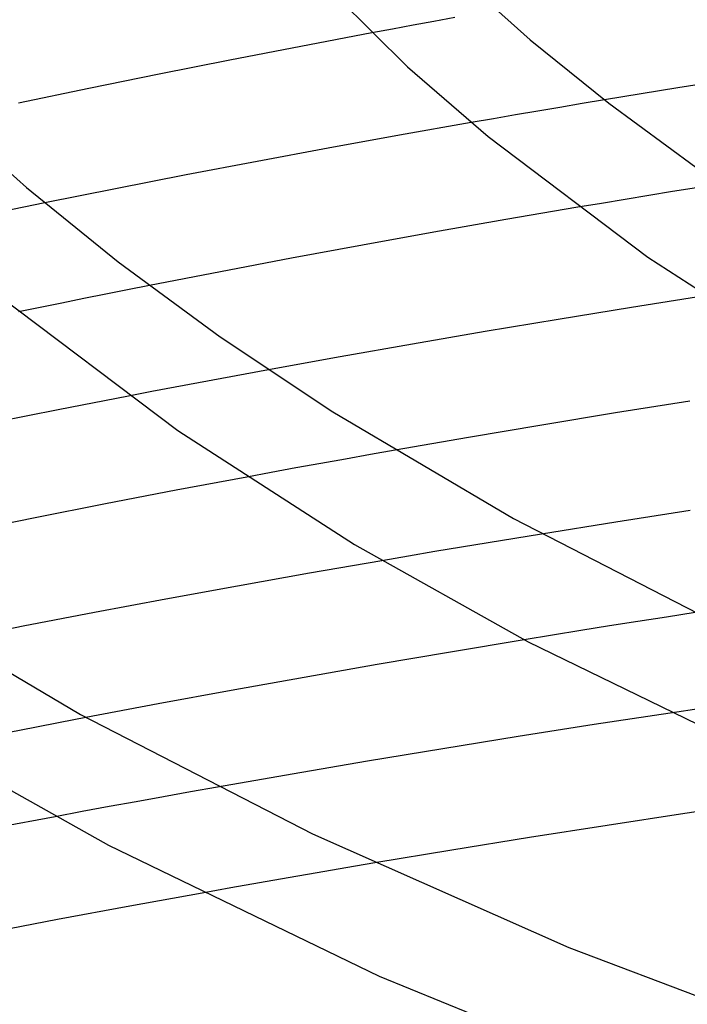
# Model space of a CAD drawing. Header units: millimetres. Extents: x -417 to 417, y -210 to 365.
# Tile 45 of 100: x -138 to -112, y 178 to 217. Entities that reach past the tile are written whole.
import ezdxf

# ---------------------------------------------------------------- set-up
doc = ezdxf.new("R2010")
doc.units = ezdxf.units.MM
doc.layers.add('HIDDEN', color=7, linetype='Continuous')
doc.layers.add('THICK', color=7, linetype='Continuous')

msp = doc.modelspace()

# ---------------------------------------------------------------- linework, layer by layer
at = {"layer": 'HIDDEN'}
for p, q in [((-120.67, 216.86), (-121.488, 216.711)), ((-122.305, 216.561), (-123.12, 216.411)), ((-121.488, 216.711), (-122.305, 216.561)), ((-123.12, 216.411), (-123.935, 216.259)), ((-116.528, 213.326), (-117.403, 213.178)), ((-115.652, 213.473), (-116.528, 213.326)), ((-114.775, 213.62), (-115.652, 213.473)), ((-118.277, 213.028), (-119.15, 212.878)), ((-117.403, 213.178), (-118.277, 213.028)), ((-119.15, 212.878), (-120.021, 212.726)), ((-113.026, 209.854), (-113.958, 209.7)), ((-112.093, 210.007), (-113.026, 209.854)), ((-111.158, 210.158), (-112.093, 210.007)), ((-136.807, 209.561), (-137.632, 209.393)), ((-114.889, 209.545), (-115.819, 209.389)), ((-113.958, 209.7), (-114.889, 209.545)), ((-137.632, 209.393), (-138.457, 209.224)), ((-134.409, 205.963), (-135.27, 205.791)), ((-133.547, 206.135), (-134.409, 205.963)), ((-132.685, 206.306), (-133.547, 206.135)), ((-136.13, 205.617), (-136.989, 205.442)), ((-135.27, 205.791), (-136.13, 205.617)), ((-136.989, 205.442), (-137.847, 205.265)), ((-128.004, 202.989), (-128.923, 202.82)), ((-130.761, 202.478), (-131.679, 202.305)), ((-129.842, 202.65), (-130.761, 202.478)), ((-128.923, 202.82), (-129.842, 202.65)), ((-132.597, 202.13), (-133.514, 201.955)), ((-131.679, 202.305), (-132.597, 202.13)), ((-123.013, 199.822), (-123.992, 199.649)), ((-124.97, 199.474), (-125.945, 199.298)), ((-123.992, 199.649), (-124.97, 199.474)), ((-126.919, 199.121), (-127.89, 198.943)), ((-125.945, 199.298), (-126.919, 199.121)), ((-127.89, 198.943), (-128.86, 198.764)), ((-118.302, 196.347), (-119.352, 196.174)), ((-117.25, 196.518), (-118.302, 196.347)), ((-120.401, 196), (-121.449, 195.824)), ((-119.352, 196.174), (-120.401, 196)), ((-122.494, 195.647), (-123.538, 195.469)), ((-121.449, 195.824), (-122.494, 195.647)), ((-112.334, 193.25), (-113.459, 193.074)), ((-111.207, 193.424), (-112.334, 193.25)), ((-114.583, 192.896), (-115.705, 192.717)), ((-113.459, 193.074), (-114.583, 192.896)), ((-116.825, 192.536), (-117.943, 192.353)), ((-115.705, 192.717), (-116.825, 192.536)), ((-135.194, 189.287), (-136.2, 189.093)), ((-110.975, 189.649), (-112.188, 189.467)), ((-137.205, 188.898), (-138.208, 188.702)), ((-136.2, 189.093), (-137.205, 188.898)), ((-131.073, 186.359), (-132.141, 186.167)), ((-130.003, 186.549), (-131.073, 186.359)), ((-133.207, 185.974), (-134.271, 185.779)), ((-132.141, 186.167), (-133.207, 185.974)), ((-135.333, 185.583), (-136.395, 185.385)), ((-134.271, 185.779), (-135.333, 185.583)), ((-123.815, 183.56), (-124.952, 183.367)), ((-126.088, 183.173), (-127.222, 182.977)), ((-124.952, 183.367), (-126.088, 183.173)), ((-128.354, 182.779), (-129.483, 182.579)), ((-127.222, 182.977), (-128.354, 182.779)), ((-129.483, 182.579), (-130.61, 182.378))]:
    msp.add_line(p, q, dxfattribs=at)
at = {"layer": 'THICK'}
for p, q in [((-126.54, 218.909), (-122.528, 214.925)), ((-120.452, 218.456), (-117.696, 215.992)), ((-123.935, 216.259), (-126.731, 215.729)), ((-126.731, 215.729), (-129.522, 215.187)), ((-117.696, 215.992), (-114.609, 213.491)), ((-129.522, 215.187), (-132.306, 214.633)), ((-122.528, 214.925), (-119.351, 212.174)), ((-132.306, 214.633), (-135.08, 214.067)), ((-108.999, 214.552), (-111.892, 214.092)), ((-135.08, 214.067), (-137.843, 213.489)), ((-111.892, 214.092), (-114.775, 213.62)), ((-114.609, 213.491), (-111.178, 210.969)), ((-140.756, 213.053), (-137.528, 210.168)), ((-120.021, 212.726), (-122.842, 212.227)), ((-122.842, 212.227), (-125.648, 211.718)), ((-119.351, 212.174), (-113.066, 207.419)), ((-125.648, 211.718), (-128.447, 211.197)), ((-128.447, 211.197), (-131.24, 210.663)), ((-131.24, 210.663), (-134.027, 210.118)), ((-137.528, 210.168), (-133.914, 207.24)), ((-134.027, 210.118), (-136.807, 209.561)), ((-115.819, 209.389), (-118.661, 208.903)), ((-118.661, 208.903), (-121.49, 208.406)), ((-121.49, 208.406), (-124.303, 207.898)), ((-124.303, 207.898), (-127.102, 207.38)), ((-133.914, 207.24), (-129.899, 204.289)), ((-127.102, 207.38), (-129.896, 206.849)), ((-113.066, 207.419), (-107.09, 203.556)), ((-129.896, 206.849), (-132.685, 206.306)), ((-138.946, 206.156), (-131.573, 200.591)), ((-110.821, 205.901), (-113.715, 205.443)), ((-113.715, 205.443), (-116.598, 204.974)), ((-116.598, 204.974), (-119.47, 204.494)), ((-119.47, 204.494), (-122.329, 204.003)), ((-129.899, 204.289), (-125.468, 201.333)), ((-122.329, 204.003), (-125.174, 203.501)), ((-125.174, 203.501), (-128.004, 202.989)), ((-133.514, 201.955), (-136.28, 201.416)), ((-111.423, 201.758), (-114.337, 201.291)), ((-136.28, 201.416), (-139.038, 200.867)), ((-125.468, 201.333), (-118.359, 197.124)), ((-114.337, 201.291), (-117.242, 200.812)), ((-131.573, 200.591), (-124.615, 196.107)), ((-117.242, 200.812), (-120.134, 200.323)), ((-120.134, 200.323), (-123.013, 199.822)), ((-128.86, 198.764), (-131.642, 198.24)), ((-131.642, 198.24), (-134.419, 197.705)), ((-134.419, 197.705), (-137.189, 197.158)), ((-111.402, 197.441), (-114.331, 196.985)), ((-137.189, 197.158), (-139.951, 196.6)), ((-118.359, 197.124), (-110.378, 193.025)), ((-114.331, 196.985), (-117.25, 196.518)), ((-124.615, 196.107), (-117.785, 192.269)), ((-123.538, 195.469), (-126.387, 194.973)), ((-126.387, 194.973), (-129.221, 194.467)), ((-129.221, 194.467), (-132.041, 193.951)), ((-143.545, 194.223), (-135.405, 189.403)), ((-132.041, 193.951), (-134.855, 193.423)), ((-134.855, 193.423), (-137.664, 192.884)), ((-137.664, 192.884), (-140.467, 192.332)), ((-117.943, 192.353), (-120.841, 191.871)), ((-117.785, 192.269), (-108.561, 187.785)), ((-120.841, 191.871), (-123.726, 191.378)), ((-123.726, 191.378), (-126.603, 190.873)), ((-126.603, 190.873), (-129.475, 190.355)), ((-129.475, 190.355), (-132.339, 189.827)), ((-132.339, 189.827), (-135.194, 189.287)), ((-135.405, 189.403), (-126.27, 184.712)), ((-112.188, 189.467), (-115.182, 189.01)), ((-115.182, 189.01), (-118.168, 188.54)), ((-142.143, 188.661), (-134.305, 184.267)), ((-118.168, 188.54), (-121.145, 188.059)), ((-121.145, 188.059), (-124.111, 187.567)), ((-124.111, 187.567), (-127.064, 187.064)), ((-127.064, 187.064), (-130.003, 186.549)), ((-108.533, 185.966), (-111.607, 185.51)), ((-111.607, 185.51), (-114.674, 185.041)), ((-136.395, 185.385), (-139.195, 184.854)), ((-114.674, 185.041), (-117.732, 184.559)), ((-126.27, 184.712), (-116.174, 180.233)), ((-134.305, 184.267), (-123.639, 179.1)), ((-117.732, 184.559), (-120.779, 184.066)), ((-120.779, 184.066), (-123.815, 183.56)), ((-130.61, 182.378), (-133.46, 181.861)), ((-133.46, 181.861), (-136.302, 181.332)), ((-136.302, 181.332), (-139.139, 180.792)), ((-116.174, 180.233), (-105.171, 176.044)), ((-123.639, 179.1), (-109.776, 173.453))]:
    msp.add_line(p, q, dxfattribs=at)

doc.saveas('drawing.dxf')
